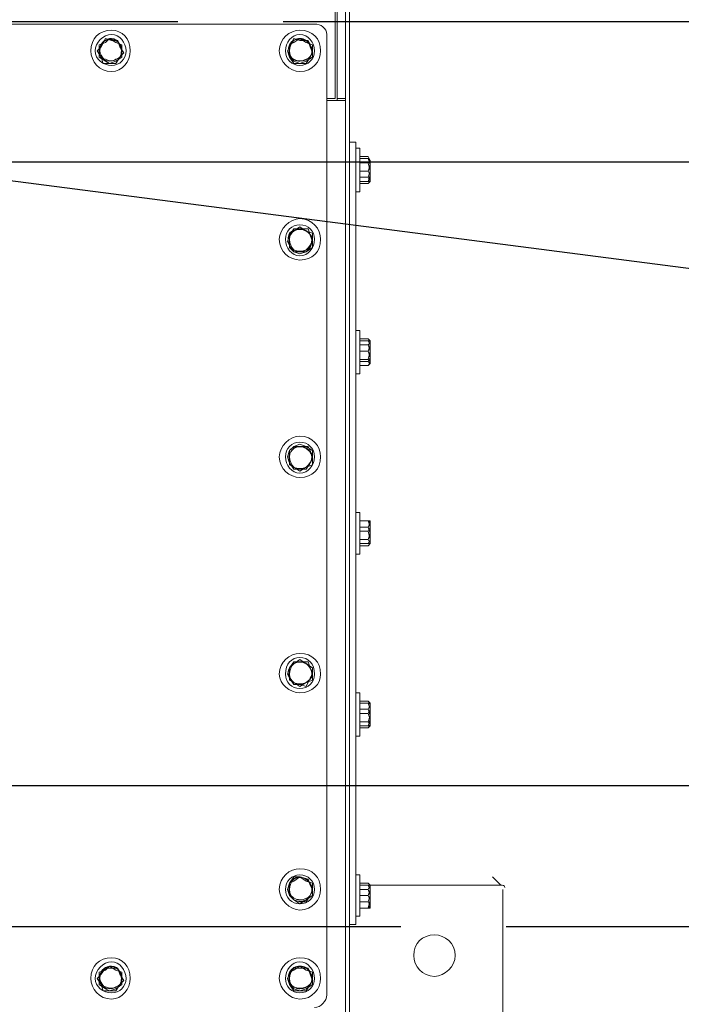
# Model space of a CAD drawing. Header units: millimetres. Extents: x 160938 to 520640, y 9197 to 248394.
# Tile 80 of 137: x 198798 to 199174, y 118472 to 119033. Entities that reach past the tile are written whole.
import ezdxf

# ---------------------------------------------------------------- set-up
doc = ezdxf.new("R2010")
doc.units = ezdxf.units.MM
doc.header["$LTSCALE"] = 10
doc.linetypes.add('ACAD_ISO02W100', pattern=[15, 12, -3])
for name, color, linetype in [('VZT Odvod-pozice_odkaz', 7, 'Continuous'), ('VZT Potrubí SKII', 11, 'Continuous'), ('VZT Tepelná izolace', 3, 'ACAD_ISO02W100')]:
    doc.layers.add(name, color=color, linetype=linetype)
doc.layers.add('VZT Tenka', color=30, linetype='Continuous', lineweight=15)
doc.styles.get("Standard").update_dxf_attribs({"font": 'ic-simplex.shx', "width": 0.8})
doc.dimstyles.new('CADKON', dxfattribs={"dimscale": 50, "dimtxt": 2.5, "dimasz": 2.5, "dimexe": 1.8, "dimexo": 5, "dimgap": 0.6, "dimtad": 1, "dimrnd": 1, "dimtxsty": 'Standard', "dimblk1": 'ARCHTICK', "dimblk2": 'ARCHTICK', "dimsah": 1, "dimcen": 2.5, "dimadec": 1, "dimazin": 2, "dimtfac": 1, "dimtdec": 4, "dimtix": 1, "dimtmove": 1, "dimatfit": 3, "dimldrblk": 'OPEN30', "dimfxl": 5, "dimtolj": 1, "dimarcsym": 0})

# ---------------------------------------------------------------- blocks, each defined once
blk = doc.blocks.new('*U1049')
at = {"color": 0, "linetype": 'ByBlock', "lineweight": -2}
for p, q in [((0, 0), (0, 710)), ((355, 0), (355, 710))]:
    blk.add_line(p, q, dxfattribs=at)
blk = doc.blocks.new('*f3183')
at = {"color": 1, "linetype": 'Continuous', "lineweight": 20}
for points in [[(217559.57, 113601.91), (217559.57, 113517.06), (217564.28, 113517.06), (217564.28, 113601.91)], [(217564.28, 113581.88), (217566.64, 113581.88), (217566.64, 112957.31), (217564.28, 112957.31)], [(217558.39, 113567.74), (217558.39, 113557.13), (217558.39, 113557.13)], [(217546.61, 113559.49), (216564.97, 113559.49), (216564.97, 113559.49)], [(217558.39, 113557.13), (217558.39, 113517.06), (217553.68, 113517.06)], [(217553.68, 113006.8), (217553.68, 113553.59), (217553.68, 113553.59)], [(217431.12, 113550.06), (217427.58, 113551.24), (217425.23, 113546.52), (217422.87, 113544.17)], [(217427.58, 113548.88), (217424.05, 113547.7), (217424.05, 113544.17), (217424.05, 113540.63), (217427.58, 113538.27)], [(217433.48, 113548.88), (217429.94, 113551.24), (217427.58, 113548.88)], [(217435.83, 113540.63), (217438.19, 113542.99), (217435.83, 113546.52), (217434.65, 113550.06), (217431.12, 113550.06)], [(217437.01, 113544.17), (217437.01, 113547.7), (217433.48, 113548.88)], [(217532.46, 113546.52), (217531.29, 113544.17), (217532.46, 113540.63)], [(217538.36, 113550.06), (217534.82, 113551.24), (217532.46, 113546.52)], [(217534.82, 113548.88), (217532.46, 113547.7), (217532.46, 113544.17), (217532.46, 113540.63), (217534.82, 113538.27)], [(217541.89, 113548.88), (217538.36, 113551.24), (217534.82, 113548.88)], [(217544.25, 113546.52), (217543.07, 113550.06), (217538.36, 113550.06)], [(217538.36, 113537.1), (217541.89, 113537.1), (217544.25, 113540.63), (217545.43, 113542.99), (217544.25, 113546.52)], [(217545.43, 113544.17), (217545.43, 113547.7), (217541.89, 113548.88)], [(217422.87, 113544.17), (217425.23, 113540.63), (217425.23, 113540.63)], [(217425.23, 113540.63), (217426.41, 113537.1), (217429.94, 113537.1)], [(217429.94, 113537.1), (217433.48, 113537.1), (217435.83, 113540.63)], [(217433.48, 113538.27), (217437.01, 113540.63), (217437.01, 113544.17)], [(217532.46, 113540.63), (217534.82, 113537.1), (217538.36, 113537.1)], [(217541.89, 113538.27), (217545.43, 113540.63), (217545.43, 113544.17)], [(217427.58, 113538.27), (217429.94, 113537.1), (217433.48, 113538.27)], [(217534.82, 113538.27), (217538.36, 113537.1), (217541.89, 113538.27)], [(217553.68, 111945.04), (217553.68, 111945.04), (217564.28, 111945.04), (217564.28, 113515.88), (217553.68, 113515.88)], [(217559.57, 113517.06), (217559.57, 113515.88), (217559.57, 113515.88)], [(217564.28, 113517.06), (217564.28, 113515.88), (217564.28, 113515.88)], [(217566.64, 113492.32), (217570.17, 113492.32), (217570.17, 113485.24)], [(217572.53, 113488.78), (217570.17, 113488.78), (217570.17, 113488.78)], [(217570.17, 113053.94), (217570.17, 113485.24), (217570.17, 113485.24)], [(217572.53, 113488.78), (217572.53, 113464.03), (217572.53, 113464.03)], [(217572.53, 113484.07), (217572.53, 113467.57), (217572.53, 113467.57)], [(217578.42, 113481.71), (217577.24, 113484.07), (217572.53, 113484.07)], [(217572.53, 113484.07), (217572.53, 113472.28), (217572.53, 113467.57)], [(217578.42, 113479.35), (217577.24, 113482.89), (217572.53, 113482.89)], [(217577.24, 113480.53), (217572.53, 113480.53), (217572.53, 113480.53)], [(217578.42, 113479.35), (217577.24, 113475.82), (217572.53, 113475.82)], [(217578.42, 113481.71), (217577.24, 113484.07), (217577.24, 113484.07)], [(217578.42, 113479.35), (217578.42, 113481.71), (217577.24, 113482.89)], [(217577.24, 113475.82), (217578.42, 113473.46), (217578.42, 113479.35)], [(217578.42, 113475.82), (217577.24, 113472.28), (217572.53, 113472.28)], [(217578.42, 113473.46), (217577.24, 113469.93), (217572.53, 113469.93)], [(217578.42, 113475.82), (217578.42, 113469.93), (217578.42, 113469.93)], [(217578.42, 113473.46), (217578.42, 113469.93), (217578.42, 113469.93)], [(217577.24, 113472.28), (217578.42, 113469.93), (217577.24, 113468.75), (217572.53, 113468.75)], [(217577.24, 113468.75), (217578.42, 113469.93), (217578.42, 113469.93)], [(217577.24, 113469.93), (217578.42, 113469.93), (217578.42, 113469.93)], [(217570.17, 113464.03), (217572.53, 113464.03), (217572.53, 113464.03)], [(217538.36, 113442.82), (217534.82, 113442.82), (217532.46, 113439.29)], [(217534.82, 113441.64), (217532.46, 113440.46), (217532.46, 113435.75), (217532.46, 113432.22), (217534.82, 113429.86)], [(217541.89, 113441.64), (217538.36, 113444), (217534.82, 113441.64)], [(217538.36, 113429.86), (217541.89, 113429.86), (217544.25, 113432.22), (217545.43, 113435.75), (217544.25, 113439.29), (217543.07, 113442.82), (217538.36, 113442.82)], [(217545.43, 113435.75), (217545.43, 113440.46), (217541.89, 113441.64)], [(217532.46, 113439.29), (217531.29, 113435.75), (217531.29, 113435.75)], [(217531.29, 113435.75), (217532.46, 113433.39), (217532.46, 113433.39)], [(217541.89, 113429.86), (217545.43, 113432.22), (217545.43, 113435.75)], [(217532.46, 113433.39), (217534.82, 113429.86), (217538.36, 113429.86)], [(217534.82, 113429.86), (217538.36, 113428.68), (217541.89, 113429.86)], [(217572.53, 113385.08), (217570.17, 113385.08), (217570.17, 113385.08)], [(217572.53, 113385.08), (217572.53, 113360.33), (217572.53, 113360.33)], [(217572.53, 113381.54), (217572.53, 113368.58), (217572.53, 113365.05)], [(217572.53, 113381.54), (217572.53, 113365.05), (217572.53, 113365.05)], [(217578.42, 113378.01), (217577.24, 113380.36), (217572.53, 113380.36)], [(217578.42, 113376.83), (217577.24, 113379.19), (217572.53, 113379.19)], [(217572.53, 113376.83), (217577.24, 113376.83), (217578.42, 113378.01), (217578.42, 113373.29), (217577.24, 113376.83)], [(217578.42, 113379.19), (217577.24, 113380.36), (217577.24, 113380.36)], [(217578.42, 113376.83), (217578.42, 113379.19), (217577.24, 113379.19)], [(217578.42, 113379.19), (217578.42, 113378.01), (217578.42, 113378.01)], [(217578.42, 113376.83), (217577.24, 113373.29), (217572.53, 113373.29)], [(217577.24, 113373.29), (217578.42, 113369.76), (217578.42, 113376.83)], [(217578.42, 113366.22), (217578.42, 113367.4), (217578.42, 113373.29), (217577.24, 113368.58)], [(217578.42, 113369.76), (217577.24, 113367.4), (217572.53, 113367.4)], [(217578.42, 113367.4), (217577.24, 113368.58), (217572.53, 113368.58)], [(217578.42, 113367.4), (217577.24, 113365.05), (217572.53, 113365.05)], [(217577.24, 113367.4), (217578.42, 113366.22), (217578.42, 113366.22)], [(217578.42, 113369.76), (217578.42, 113367.4), (217578.42, 113367.4)], [(217577.24, 113365.05), (217578.42, 113366.22), (217578.42, 113366.22)], [(217570.17, 113360.33), (217572.53, 113360.33), (217572.53, 113360.33)], [(217532.46, 113316.73), (217531.29, 113313.19), (217532.46, 113309.66)], [(217538.36, 113319.09), (217534.82, 113319.09), (217532.46, 113316.73)], [(217534.82, 113319.09), (217532.46, 113316.73), (217532.46, 113312.02), (217532.46, 113308.48), (217534.82, 113307.3)], [(217541.89, 113319.09), (217538.36, 113320.26), (217534.82, 113319.09)], [(217538.36, 113306.12), (217541.89, 113306.12), (217544.25, 113309.66), (217545.43, 113312.02), (217544.25, 113316.73), (217543.07, 113319.09), (217538.36, 113319.09)], [(217545.43, 113312.02), (217545.43, 113316.73), (217541.89, 113319.09)], [(217541.89, 113307.3), (217545.43, 113308.48), (217545.43, 113312.02)], [(217532.46, 113309.66), (217534.82, 113306.12), (217538.36, 113306.12)], [(217534.82, 113307.3), (217538.36, 113304.95), (217541.89, 113307.3)], [(217572.53, 113281.38), (217570.17, 113281.38), (217570.17, 113281.38)], [(217572.53, 113281.38), (217572.53, 113257.81), (217572.53, 113257.81)], [(217572.53, 113279.02), (217572.53, 113266.06), (217572.53, 113261.34)], [(217572.53, 113279.02), (217572.53, 113261.34), (217572.53, 113261.34)], [(217578.42, 113273.13), (217577.24, 113276.66), (217572.53, 113276.66)], [(217578.42, 113275.48), (217577.24, 113276.66), (217572.53, 113276.66)], [(217578.42, 113275.48), (217577.24, 113273.13), (217572.53, 113273.13)], [(217578.42, 113273.13), (217577.24, 113270.77), (217572.53, 113270.77)], [(217577.24, 113273.13), (217578.42, 113269.59), (217577.24, 113266.06), (217572.53, 113266.06)], [(217578.42, 113276.66), (217577.24, 113276.66), (217577.24, 113276.66)], [(217578.42, 113273.13), (217578.42, 113276.66), (217577.24, 113276.66)], [(217578.42, 113275.48), (217578.42, 113269.59), (217578.42, 113263.7), (217577.24, 113266.06)], [(217577.24, 113270.77), (217578.42, 113266.06), (217578.42, 113273.13)], [(217578.42, 113276.66), (217578.42, 113275.48), (217578.42, 113275.48)], [(217578.42, 113266.06), (217577.24, 113263.7), (217572.53, 113263.7)], [(217578.42, 113266.06), (217578.42, 113263.7), (217578.42, 113263.7)], [(217578.42, 113263.7), (217577.24, 113262.52), (217572.53, 113262.52)], [(217577.24, 113262.52), (217578.42, 113263.7), (217578.42, 113263.7)], [(217577.24, 113263.7), (217578.42, 113263.7), (217578.42, 113263.7)], [(217570.17, 113257.81), (217572.53, 113257.81), (217572.53, 113257.81)], [(217538.36, 113196.53), (217534.82, 113196.53), (217532.46, 113192.99)], [(217534.82, 113195.35), (217532.46, 113192.99), (217532.46, 113189.46), (217532.46, 113185.92), (217534.82, 113184.75)], [(217541.89, 113195.35), (217538.36, 113197.71), (217534.82, 113195.35)], [(217544.25, 113187.1), (217545.43, 113189.46), (217544.25, 113192.99), (217543.07, 113196.53), (217538.36, 113196.53)], [(217545.43, 113189.46), (217545.43, 113192.99), (217541.89, 113195.35)], [(217532.46, 113192.99), (217531.29, 113189.46), (217532.46, 113187.1)], [(217541.89, 113184.75), (217545.43, 113185.92), (217545.43, 113189.46)], [(217532.46, 113187.1), (217534.82, 113183.57), (217538.36, 113183.57)], [(217534.82, 113184.75), (217538.36, 113182.39), (217541.89, 113184.75)], [(217538.36, 113183.57), (217541.89, 113182.39), (217544.25, 113187.1)], [(217572.53, 113178.85), (217570.17, 113178.85), (217570.17, 113178.85)], [(217572.53, 113178.85), (217572.53, 113154.11), (217572.53, 113154.11)], [(217572.53, 113175.32), (217572.53, 113162.35), (217572.53, 113157.64)], [(217572.53, 113175.32), (217572.53, 113157.64), (217572.53, 113157.64)], [(217578.42, 113171.78), (217577.24, 113174.14), (217572.53, 113174.14)], [(217578.42, 113169.43), (217577.24, 113172.96), (217572.53, 113172.96)], [(217578.42, 113172.96), (217577.24, 113174.14), (217577.24, 113174.14)], [(217578.42, 113169.43), (217578.42, 113172.96), (217577.24, 113172.96)], [(217578.42, 113172.96), (217578.42, 113171.78), (217578.42, 113171.78)], [(217578.42, 113169.43), (217577.24, 113167.07), (217572.53, 113167.07)], [(217577.24, 113169.43), (217572.53, 113169.43), (217572.53, 113169.43)], [(217577.24, 113167.07), (217578.42, 113163.53), (217578.42, 113169.43)], [(217578.42, 113161.18), (217578.42, 113165.89), (217577.24, 113162.35)], [(217578.42, 113163.53), (217577.24, 113160), (217572.53, 113160)], [(217578.42, 113161.18), (217577.24, 113162.35), (217572.53, 113162.35)], [(217578.42, 113161.18), (217577.24, 113158.82), (217572.53, 113158.82)], [(217577.24, 113158.82), (217578.42, 113160), (217578.42, 113160)], [(217577.24, 113160), (217578.42, 113160), (217578.42, 113160)], [(217578.42, 113163.53), (217578.42, 113161.18), (217578.42, 113161.18)], [(217578.42, 113161.18), (217578.42, 113160), (217578.42, 113160)], [(217570.17, 113154.11), (217572.53, 113154.11), (217572.53, 113154.11)], [(217532.46, 113070.44), (217531.29, 113066.9), (217532.46, 113063.37)], [(217538.36, 113073.97), (217534.82, 113073.97), (217532.46, 113070.44)], [(217534.82, 113071.62), (217532.46, 113070.44), (217532.46, 113066.9), (217532.46, 113063.37), (217534.82, 113061.01)], [(217541.89, 113071.62), (217538.36, 113073.97), (217534.82, 113071.62)], [(217538.36, 113059.83), (217541.89, 113059.83), (217544.25, 113063.37), (217545.43, 113066.9), (217544.25, 113069.26), (217543.07, 113072.79), (217538.36, 113073.97)], [(217545.43, 113066.9), (217545.43, 113070.44), (217541.89, 113071.62)], [(217572.53, 113075.15), (217570.17, 113075.15), (217570.17, 113075.15)], [(217572.53, 113075.15), (217572.53, 113051.58), (217572.53, 113051.58)], [(217572.53, 113071.62), (217572.53, 113058.65), (217572.53, 113055.12)], [(217572.53, 113071.62), (217572.53, 113055.12), (217572.53, 113055.12)], [(217578.42, 113069.26), (217577.24, 113070.44), (217572.53, 113070.44)], [(217578.42, 113069.26), (217577.24, 113070.44), (217577.24, 113070.44)], [(217652.66, 113069.26), (217647.95, 113073.97), (217647.95, 113073.97)], [(217541.89, 113061.01), (217545.43, 113063.37), (217545.43, 113066.9)], [(217578.42, 113066.9), (217577.24, 113069.26), (217572.53, 113069.26)], [(217578.42, 113069.26), (217577.24, 113066.9), (217572.53, 113066.9)], [(217578.42, 113066.9), (217577.24, 113063.37), (217572.53, 113063.37)], [(217578.42, 113066.9), (217578.42, 113069.26), (217577.24, 113069.26)], [(217577.24, 113066.9), (217578.42, 113063.37), (217578.42, 113069.26)], [(217577.24, 113063.37), (217578.42, 113061.01), (217578.42, 113066.9)], [(217652.66, 113069.26), (217578.42, 113069.26), (217578.42, 113069.26)], [(217653.84, 112879.53), (217653.84, 113066.9), (217653.84, 113066.9)], [(217653.84, 112879.53), (217653.84, 113066.9), (217653.84, 113066.9)], [(217532.46, 113063.37), (217534.82, 113061.01), (217538.36, 113059.83)], [(217534.82, 113061.01), (217538.36, 113058.65), (217541.89, 113061.01)], [(217578.42, 113061.01), (217577.24, 113056.3), (217572.53, 113056.3)], [(217578.42, 113057.47), (217577.24, 113059.83), (217572.53, 113059.83)], [(217578.42, 113056.3), (217578.42, 113057.47), (217578.42, 113063.37), (217577.24, 113059.83)], [(217578.42, 113061.01), (217578.42, 113057.47), (217578.42, 113057.47)], [(217570.17, 113053.94), (217570.17, 113046.87), (217566.64, 113046.87)], [(217578.42, 113057.47), (217577.24, 113056.3), (217572.53, 113056.3)], [(217577.24, 113056.3), (217578.42, 113056.3), (217578.42, 113056.3)], [(217577.24, 113056.3), (217578.42, 113056.3), (217578.42, 113056.3)], [(217570.17, 113051.58), (217572.53, 113051.58), (217572.53, 113051.58)], [(217427.58, 113020.94), (217424.05, 113019.76), (217424.05, 113016.23), (217424.05, 113012.69), (217427.58, 113010.34)], [(217431.12, 113022.12), (217427.58, 113022.12), (217425.23, 113018.59)], [(217433.48, 113020.94), (217429.94, 113023.3), (217427.58, 113020.94)], [(217429.94, 113009.16), (217433.48, 113009.16), (217435.83, 113012.69), (217438.19, 113015.05), (217435.83, 113018.59), (217434.65, 113022.12), (217431.12, 113022.12)], [(217437.01, 113016.23), (217437.01, 113019.76), (217433.48, 113020.94)], [(217538.36, 113022.12), (217534.82, 113022.12), (217532.46, 113018.59), (217531.29, 113016.23), (217532.46, 113012.69)], [(217534.82, 113020.94), (217532.46, 113019.76), (217532.46, 113016.23), (217532.46, 113012.69), (217534.82, 113010.34)], [(217541.89, 113020.94), (217538.36, 113023.3), (217534.82, 113020.94)], [(217544.25, 113012.69), (217545.43, 113015.05), (217544.25, 113018.59), (217543.07, 113022.12), (217538.36, 113022.12)], [(217545.43, 113016.23), (217545.43, 113019.76), (217541.89, 113020.94)], [(217425.23, 113018.59), (217422.87, 113016.23), (217425.23, 113012.69)], [(217433.48, 113010.34), (217437.01, 113012.69), (217437.01, 113016.23)], [(217541.89, 113010.34), (217545.43, 113012.69), (217545.43, 113016.23)], [(217425.23, 113012.69), (217426.41, 113009.16), (217429.94, 113009.16)], [(217427.58, 113010.34), (217429.94, 113009.16), (217433.48, 113010.34)], [(217532.46, 113012.69), (217534.82, 113009.16), (217538.36, 113009.16)], [(217534.82, 113010.34), (217538.36, 113009.16), (217541.89, 113010.34)], [(217538.36, 113009.16), (217541.89, 113009.16), (217544.25, 113012.69)]]:
    blk.add_lwpolyline(points, dxfattribs=at)
for points in [[(217553.68, 113515.88), (217553.68, 113515.88)], [(217572.53, 113484.07), (217572.53, 113484.07)], [(217572.53, 113484.07), (217572.53, 113484.07)], [(217577.24, 113480.53), (217578.42, 113481.71), (217578.42, 113475.82)], [(217578.42, 113481.71), (217578.42, 113481.71)], [(217572.53, 113467.57), (217572.53, 113467.57)], [(217572.53, 113467.57), (217572.53, 113467.57)], [(217572.53, 113381.54), (217572.53, 113381.54)], [(217572.53, 113381.54), (217572.53, 113381.54)], [(217572.53, 113365.05), (217572.53, 113365.05)], [(217572.53, 113365.05), (217572.53, 113365.05)], [(217572.53, 113279.02), (217572.53, 113279.02)], [(217572.53, 113279.02), (217572.53, 113279.02)], [(217572.53, 113261.34), (217572.53, 113261.34)], [(217572.53, 113261.34), (217572.53, 113261.34)], [(217578.42, 113263.7), (217578.42, 113263.7)], [(217572.53, 113175.32), (217572.53, 113175.32)], [(217572.53, 113175.32), (217572.53, 113175.32)], [(217577.24, 113169.43), (217578.42, 113171.78), (217578.42, 113165.89)], [(217572.53, 113157.64), (217572.53, 113157.64)], [(217572.53, 113157.64), (217572.53, 113157.64)], [(217572.53, 113071.62), (217572.53, 113071.62)], [(217572.53, 113071.62), (217572.53, 113071.62)], [(217578.42, 113069.26), (217578.42, 113069.26)], [(217572.53, 113055.12), (217572.53, 113055.12)], [(217572.53, 113055.12), (217572.53, 113055.12)]]:
    blk.add_lwpolyline(points, close=True, dxfattribs=at)
for points in [[(217553.68, 113553.59), (217553.68, 113557.13), (217550.14, 113559.49), (217546.61, 113559.49)], [(217427.58, 113550.06), (217425.23, 113548.88), (217424.05, 113546.52), (217424.05, 113544.17)], [(217425.23, 113547.7), (217424.05, 113545.34), (217424.05, 113542.99), (217425.23, 113541.81)], [(217431.12, 113551.24), (217428.76, 113551.24), (217426.41, 113550.06), (217425.23, 113547.7)], [(217433.48, 113550.06), (217432.3, 113551.24), (217429.94, 113551.24), (217427.58, 113550.06)], [(217435.83, 113547.7), (217434.65, 113550.06), (217433.48, 113551.24), (217431.12, 113551.24)], [(217437.01, 113544.17), (217437.01, 113546.52), (217435.83, 113548.88), (217433.48, 113550.06)], [(217435.83, 113540.63), (217437.01, 113542.99), (217437.01, 113545.34), (217435.83, 113547.7)], [(217532.46, 113547.7), (217531.29, 113545.34), (217531.29, 113542.99), (217532.46, 113541.81)], [(217538.36, 113551.24), (217536, 113551.24), (217533.64, 113550.06), (217532.46, 113547.7)], [(217534.82, 113550.06), (217533.64, 113548.88), (217532.46, 113546.52), (217532.46, 113544.17)], [(217541.89, 113550.06), (217539.53, 113551.24), (217537.18, 113551.24), (217534.82, 113550.06)], [(217544.25, 113547.7), (217543.07, 113550.06), (217540.71, 113551.24), (217538.36, 113551.24)], [(217545.43, 113544.17), (217545.43, 113546.52), (217543.07, 113548.88), (217541.89, 113550.06)], [(217544.25, 113540.63), (217545.43, 113542.99), (217545.43, 113545.34), (217544.25, 113547.7)], [(217424.05, 113544.17), (217424.05, 113541.81), (217425.23, 113539.45), (217427.58, 113539.45)], [(217425.23, 113541.81), (217426.41, 113539.45), (217427.58, 113538.27), (217429.94, 113538.27)], [(217429.94, 113538.27), (217432.3, 113538.27), (217434.65, 113539.45), (217435.83, 113540.63)], [(217433.48, 113539.45), (217435.83, 113539.45), (217437.01, 113541.81), (217437.01, 113544.17)], [(217532.46, 113544.17), (217532.46, 113541.81), (217533.64, 113539.45), (217534.82, 113539.45)], [(217532.46, 113541.81), (217533.64, 113539.45), (217536, 113538.27), (217538.36, 113538.27)], [(217538.36, 113538.27), (217540.71, 113538.27), (217543.07, 113539.45), (217544.25, 113540.63)], [(217541.89, 113539.45), (217543.07, 113539.45), (217545.43, 113541.81), (217545.43, 113544.17)], [(217427.58, 113539.45), (217429.94, 113538.27), (217432.3, 113538.27), (217433.48, 113539.45)], [(217534.82, 113539.45), (217537.18, 113538.27), (217539.53, 113538.27), (217541.89, 113539.45)], [(217532.46, 113440.46), (217531.29, 113438.11), (217531.29, 113435.75), (217532.46, 113433.39)], [(217538.36, 113442.82), (217536, 113442.82), (217533.64, 113441.64), (217532.46, 113440.46)], [(217534.82, 113441.64), (217533.64, 113440.46), (217532.46, 113439.29), (217532.46, 113436.93)], [(217541.89, 113441.64), (217539.53, 113442.82), (217537.18, 113442.82), (217534.82, 113441.64)], [(217544.25, 113439.29), (217543.07, 113441.64), (217540.71, 113442.82), (217538.36, 113442.82)], [(217545.43, 113436.93), (217545.43, 113439.29), (217543.07, 113440.46), (217541.89, 113441.64)], [(217532.46, 113436.93), (217532.46, 113434.57), (217533.64, 113432.22), (217534.82, 113431.04)], [(217541.89, 113431.04), (217543.07, 113432.22), (217545.43, 113434.57), (217545.43, 113436.93)], [(217544.25, 113433.39), (217545.43, 113435.75), (217545.43, 113438.11), (217544.25, 113439.29)], [(217532.46, 113433.39), (217533.64, 113431.04), (217536, 113429.86), (217538.36, 113429.86)], [(217534.82, 113431.04), (217537.18, 113429.86), (217539.53, 113429.86), (217541.89, 113431.04)], [(217538.36, 113429.86), (217540.71, 113429.86), (217543.07, 113431.04), (217544.25, 113433.39)], [(217532.46, 113316.73), (217531.29, 113314.37), (217531.29, 113312.02), (217532.46, 113309.66)], [(217538.36, 113319.09), (217536, 113319.09), (217533.64, 113317.91), (217532.46, 113316.73)], [(217534.82, 113317.91), (217533.64, 113316.73), (217532.46, 113315.55), (217532.46, 113313.19)], [(217541.89, 113317.91), (217539.53, 113319.09), (217537.18, 113319.09), (217534.82, 113317.91)], [(217544.25, 113315.55), (217543.07, 113317.91), (217540.71, 113319.09), (217538.36, 113319.09)], [(217545.43, 113313.19), (217545.43, 113315.55), (217543.07, 113316.73), (217541.89, 113317.91)], [(217532.46, 113313.19), (217532.46, 113310.84), (217533.64, 113308.48), (217534.82, 113307.3)], [(217541.89, 113307.3), (217543.07, 113308.48), (217545.43, 113310.84), (217545.43, 113313.19)], [(217544.25, 113309.66), (217545.43, 113312.02), (217545.43, 113314.37), (217544.25, 113315.55)], [(217532.46, 113309.66), (217533.64, 113307.3), (217536, 113306.12), (217538.36, 113306.12)], [(217534.82, 113307.3), (217537.18, 113306.12), (217539.53, 113306.12), (217541.89, 113307.3)], [(217538.36, 113306.12), (217540.71, 113306.12), (217543.07, 113307.3), (217544.25, 113309.66)], [(217538.36, 113196.53), (217536, 113196.53), (217533.64, 113195.35), (217532.46, 113192.99)], [(217534.82, 113195.35), (217533.64, 113194.17), (217532.46, 113191.82), (217532.46, 113189.46)], [(217541.89, 113195.35), (217539.53, 113196.53), (217537.18, 113196.53), (217534.82, 113195.35)], [(217544.25, 113192.99), (217543.07, 113195.35), (217540.71, 113196.53), (217538.36, 113196.53)], [(217545.43, 113189.46), (217545.43, 113191.82), (217543.07, 113194.17), (217541.89, 113195.35)], [(217532.46, 113192.99), (217531.29, 113191.82), (217531.29, 113189.46), (217532.46, 113187.1)], [(217532.46, 113189.46), (217532.46, 113187.1), (217533.64, 113185.92), (217534.82, 113184.75)], [(217541.89, 113184.75), (217543.07, 113185.92), (217545.43, 113187.1), (217545.43, 113189.46)], [(217544.25, 113187.1), (217545.43, 113188.28), (217545.43, 113190.64), (217544.25, 113192.99)], [(217532.46, 113187.1), (217533.64, 113184.75), (217536, 113183.57), (217538.36, 113183.57)], [(217534.82, 113184.75), (217537.18, 113183.57), (217539.53, 113183.57), (217541.89, 113184.75)], [(217538.36, 113183.57), (217540.71, 113183.57), (217543.07, 113184.75), (217544.25, 113187.1)], [(217532.46, 113070.44), (217531.29, 113068.08), (217531.29, 113065.72), (217532.46, 113064.55)], [(217538.36, 113073.97), (217536, 113073.97), (217533.64, 113072.79), (217532.46, 113070.44)], [(217534.82, 113072.79), (217533.64, 113071.62), (217532.46, 113069.26), (217532.46, 113066.9)], [(217541.89, 113072.79), (217539.53, 113073.97), (217537.18, 113073.97), (217534.82, 113072.79)], [(217544.25, 113070.44), (217543.07, 113071.62), (217540.71, 113073.97), (217538.36, 113073.97)], [(217545.43, 113066.9), (217545.43, 113069.26), (217543.07, 113071.62), (217541.89, 113072.79)], [(217544.25, 113063.37), (217545.43, 113065.72), (217545.43, 113068.08), (217544.25, 113070.44)], [(217532.46, 113066.9), (217532.46, 113064.55), (217533.64, 113062.19), (217534.82, 113061.01)], [(217532.46, 113064.55), (217533.64, 113062.19), (217536, 113061.01), (217538.36, 113061.01)], [(217541.89, 113061.01), (217543.07, 113062.19), (217545.43, 113064.55), (217545.43, 113066.9)], [(217655.02, 113068.08), (217655.02, 113069.26), (217653.84, 113069.26), (217652.66, 113069.26)], [(217655.02, 113068.08), (217655.02, 113069.26), (217653.84, 113069.26), (217652.66, 113069.26)], [(217534.82, 113061.01), (217537.18, 113059.83), (217539.53, 113059.83), (217541.89, 113061.01)], [(217538.36, 113061.01), (217540.71, 113061.01), (217543.07, 113062.19), (217544.25, 113063.37)], [(217427.58, 113022.12), (217425.23, 113020.94), (217424.05, 113018.59), (217424.05, 113016.23)], [(217425.23, 113019.76), (217424.05, 113017.41), (217424.05, 113015.05), (217425.23, 113013.87)], [(217431.12, 113023.3), (217428.76, 113023.3), (217426.41, 113022.12), (217425.23, 113019.76)], [(217433.48, 113022.12), (217432.3, 113023.3), (217429.94, 113023.3), (217427.58, 113022.12)], [(217435.83, 113019.76), (217434.65, 113022.12), (217433.48, 113023.3), (217431.12, 113023.3)], [(217437.01, 113016.23), (217437.01, 113018.59), (217435.83, 113020.94), (217433.48, 113022.12)], [(217435.83, 113012.69), (217437.01, 113015.05), (217437.01, 113017.41), (217435.83, 113019.76)], [(217532.46, 113019.76), (217531.29, 113017.41), (217531.29, 113015.05), (217532.46, 113013.87)], [(217538.36, 113023.3), (217536, 113023.3), (217533.64, 113022.12), (217532.46, 113019.76)], [(217534.82, 113022.12), (217533.64, 113020.94), (217532.46, 113018.59), (217532.46, 113016.23)], [(217541.89, 113022.12), (217539.53, 113023.3), (217537.18, 113023.3), (217534.82, 113022.12)], [(217544.25, 113019.76), (217543.07, 113022.12), (217540.71, 113023.3), (217538.36, 113023.3)], [(217545.43, 113016.23), (217545.43, 113018.59), (217543.07, 113020.94), (217541.89, 113022.12)], [(217544.25, 113012.69), (217545.43, 113015.05), (217545.43, 113017.41), (217544.25, 113019.76)], [(217424.05, 113016.23), (217424.05, 113013.87), (217425.23, 113011.52), (217427.58, 113011.52)], [(217425.23, 113013.87), (217426.41, 113011.52), (217427.58, 113010.34), (217429.94, 113010.34)], [(217433.48, 113011.52), (217435.83, 113011.52), (217437.01, 113013.87), (217437.01, 113016.23)], [(217532.46, 113016.23), (217532.46, 113013.87), (217533.64, 113011.52), (217534.82, 113011.52)], [(217532.46, 113013.87), (217533.64, 113011.52), (217536, 113010.34), (217538.36, 113010.34)], [(217541.89, 113011.52), (217543.07, 113011.52), (217545.43, 113013.87), (217545.43, 113016.23)], [(217427.58, 113011.52), (217429.94, 113010.34), (217432.3, 113010.34), (217433.48, 113011.52)], [(217429.94, 113010.34), (217432.3, 113010.34), (217434.65, 113011.52), (217435.83, 113012.69)], [(217534.82, 113011.52), (217537.18, 113010.34), (217539.53, 113010.34), (217541.89, 113011.52)], [(217538.36, 113010.34), (217540.71, 113010.34), (217543.07, 113011.52), (217544.25, 113012.69)], [(217546.61, 112999.73), (217550.14, 112999.73), (217553.68, 113003.27), (217553.68, 113006.8)]]:
    blk.add_open_spline(points, degree=3, dxfattribs=at)
for points, knots in [([(217441.73, 113544.17), (217441.73, 113551.24), (217437.01, 113555.95), (217431.12, 113555.95), (217431.12, 113555.95), (217424.05, 113555.95), (217419.33, 113551.24), (217419.33, 113544.17), (217419.33, 113544.17), (217419.33, 113538.27), (217424.05, 113532.38), (217431.12, 113532.38), (217431.12, 113532.38), (217437.01, 113532.38), (217441.73, 113538.27), (217441.73, 113544.17)], [0, 0, 0, 0, 0.0625, 0.0625, 0.0625, 0.062501, 0.125, 0.125, 0.125, 0.125001, 0.1875, 0.1875, 0.1875, 0.187501, 1, 1, 1, 1]), ([(217439.37, 113544.17), (217439.37, 113548.88), (217435.83, 113553.59), (217431.12, 113553.59), (217431.12, 113553.59), (217426.41, 113553.59), (217421.69, 113548.88), (217421.69, 113544.17), (217421.69, 113544.17), (217421.69, 113539.45), (217426.41, 113535.92), (217431.12, 113535.92), (217431.12, 113535.92), (217435.83, 113535.92), (217439.37, 113539.45), (217439.37, 113544.17)], [0, 0, 0, 0, 0.0625, 0.0625, 0.0625, 0.062501, 0.125, 0.125, 0.125, 0.125001, 0.1875, 0.1875, 0.1875, 0.187501, 1, 1, 1, 1]), ([(217550.14, 113544.17), (217550.14, 113551.24), (217545.43, 113555.95), (217538.36, 113555.95), (217538.36, 113555.95), (217532.46, 113555.95), (217526.57, 113551.24), (217526.57, 113544.17), (217526.57, 113544.17), (217526.57, 113538.27), (217532.46, 113532.38), (217538.36, 113532.38), (217538.36, 113532.38), (217545.43, 113532.38), (217550.14, 113538.27), (217550.14, 113544.17)], [0, 0, 0, 0, 0.0625, 0.0625, 0.0625, 0.062501, 0.125, 0.125, 0.125, 0.125001, 0.1875, 0.1875, 0.1875, 0.187501, 1, 1, 1, 1]), ([(217546.61, 113544.17), (217546.61, 113548.88), (217543.07, 113553.59), (217538.36, 113553.59), (217538.36, 113553.59), (217533.64, 113553.59), (217530.11, 113548.88), (217530.11, 113544.17), (217530.11, 113544.17), (217530.11, 113539.45), (217533.64, 113535.92), (217538.36, 113535.92), (217538.36, 113535.92), (217543.07, 113535.92), (217546.61, 113539.45), (217546.61, 113544.17)], [0, 0, 0, 0, 0.0625, 0.0625, 0.0625, 0.062501, 0.125, 0.125, 0.125, 0.125001, 0.1875, 0.1875, 0.1875, 0.187501, 1, 1, 1, 1]), ([(217550.14, 113436.93), (217550.14, 113442.82), (217545.43, 113448.71), (217538.36, 113448.71), (217538.36, 113448.71), (217532.46, 113448.71), (217526.57, 113442.82), (217526.57, 113436.93), (217526.57, 113436.93), (217526.57, 113429.86), (217532.46, 113425.14), (217538.36, 113425.14), (217538.36, 113425.14), (217545.43, 113425.14), (217550.14, 113429.86), (217550.14, 113436.93)], [0, 0, 0, 0, 0.0625, 0.0625, 0.0625, 0.062501, 0.125, 0.125, 0.125, 0.125001, 0.1875, 0.1875, 0.1875, 0.187501, 1, 1, 1, 1]), ([(217546.61, 113436.93), (217546.61, 113441.64), (217543.07, 113445.18), (217538.36, 113445.18), (217538.36, 113445.18), (217533.64, 113445.18), (217530.11, 113441.64), (217530.11, 113436.93), (217530.11, 113436.93), (217530.11, 113432.22), (217533.64, 113427.5), (217538.36, 113427.5), (217538.36, 113427.5), (217543.07, 113427.5), (217546.61, 113432.22), (217546.61, 113436.93)], [0, 0, 0, 0, 0.0625, 0.0625, 0.0625, 0.062501, 0.125, 0.125, 0.125, 0.125001, 0.1875, 0.1875, 0.1875, 0.187501, 1, 1, 1, 1]), ([(217550.14, 113313.19), (217550.14, 113319.09), (217545.43, 113324.98), (217538.36, 113324.98), (217538.36, 113324.98), (217532.46, 113324.98), (217526.57, 113319.09), (217526.57, 113313.19), (217526.57, 113313.19), (217526.57, 113306.12), (217532.46, 113301.41), (217538.36, 113301.41), (217538.36, 113301.41), (217545.43, 113301.41), (217550.14, 113306.12), (217550.14, 113313.19)], [0, 0, 0, 0, 0.0625, 0.0625, 0.0625, 0.062501, 0.125, 0.125, 0.125, 0.125001, 0.1875, 0.1875, 0.1875, 0.187501, 1, 1, 1, 1]), ([(217546.61, 113313.19), (217546.61, 113317.91), (217543.07, 113321.44), (217538.36, 113321.44), (217538.36, 113321.44), (217533.64, 113321.44), (217530.11, 113317.91), (217530.11, 113313.19), (217530.11, 113313.19), (217530.11, 113308.48), (217533.64, 113303.77), (217538.36, 113303.77), (217538.36, 113303.77), (217543.07, 113303.77), (217546.61, 113308.48), (217546.61, 113313.19)], [0, 0, 0, 0, 0.0625, 0.0625, 0.0625, 0.062501, 0.125, 0.125, 0.125, 0.125001, 0.1875, 0.1875, 0.1875, 0.187501, 1, 1, 1, 1]), ([(217550.14, 113189.46), (217550.14, 113196.53), (217545.43, 113201.24), (217538.36, 113201.24), (217538.36, 113201.24), (217532.46, 113201.24), (217526.57, 113196.53), (217526.57, 113189.46), (217526.57, 113189.46), (217526.57, 113183.57), (217532.46, 113178.85), (217538.36, 113178.85), (217538.36, 113178.85), (217545.43, 113178.85), (217550.14, 113183.57), (217550.14, 113189.46)], [0, 0, 0, 0, 0.0625, 0.0625, 0.0625, 0.062501, 0.125, 0.125, 0.125, 0.125001, 0.1875, 0.1875, 0.1875, 0.187501, 1, 1, 1, 1]), ([(217546.61, 113189.46), (217546.61, 113195.35), (217543.07, 113198.89), (217538.36, 113198.89), (217538.36, 113198.89), (217533.64, 113198.89), (217530.11, 113195.35), (217530.11, 113189.46), (217530.11, 113189.46), (217530.11, 113184.75), (217533.64, 113181.21), (217538.36, 113181.21), (217538.36, 113181.21), (217543.07, 113181.21), (217546.61, 113184.75), (217546.61, 113189.46)], [0, 0, 0, 0, 0.0625, 0.0625, 0.0625, 0.062501, 0.125, 0.125, 0.125, 0.125001, 0.1875, 0.1875, 0.1875, 0.187501, 1, 1, 1, 1]), ([(217550.14, 113066.9), (217550.14, 113073.97), (217545.43, 113078.69), (217538.36, 113078.69), (217538.36, 113078.69), (217532.46, 113078.69), (217526.57, 113073.97), (217526.57, 113066.9), (217526.57, 113066.9), (217526.57, 113061.01), (217532.46, 113055.12), (217538.36, 113055.12), (217538.36, 113055.12), (217545.43, 113055.12), (217550.14, 113061.01), (217550.14, 113066.9)], [0, 0, 0, 0, 0.0625, 0.0625, 0.0625, 0.062501, 0.125, 0.125, 0.125, 0.125001, 0.1875, 0.1875, 0.1875, 0.187501, 1, 1, 1, 1]), ([(217546.61, 113066.9), (217546.61, 113071.62), (217543.07, 113075.15), (217538.36, 113075.15), (217538.36, 113075.15), (217533.64, 113075.15), (217530.11, 113071.62), (217530.11, 113066.9), (217530.11, 113066.9), (217530.11, 113062.19), (217533.64, 113058.65), (217538.36, 113058.65), (217538.36, 113058.65), (217543.07, 113058.65), (217546.61, 113062.19), (217546.61, 113066.9)], [0, 0, 0, 0, 0.0625, 0.0625, 0.0625, 0.062501, 0.125, 0.125, 0.125, 0.125001, 0.1875, 0.1875, 0.1875, 0.187501, 1, 1, 1, 1]), ([(217626.74, 113029.19), (217626.74, 113036.26), (217620.85, 113040.98), (217614.95, 113040.98), (217614.95, 113040.98), (217607.88, 113040.98), (217603.17, 113036.26), (217603.17, 113029.19), (217603.17, 113029.19), (217603.17, 113023.3), (217607.88, 113017.41), (217614.95, 113017.41), (217614.95, 113017.41), (217620.85, 113017.41), (217626.74, 113023.3), (217626.74, 113029.19)], [0, 0, 0, 0, 0.0625, 0.0625, 0.0625, 0.062501, 0.125, 0.125, 0.125, 0.125001, 0.1875, 0.1875, 0.1875, 0.187501, 1, 1, 1, 1]), ([(217614.95, 113040.98), (217607.88, 113040.98), (217603.17, 113036.26), (217603.17, 113029.19), (217603.17, 113029.19), (217603.17, 113023.3), (217607.88, 113017.41), (217614.95, 113017.41)], [0, 0, 0, 0, 0.125, 0.125, 0.125, 0.125001, 1, 1, 1, 1]), ([(217441.73, 113016.23), (217441.73, 113023.3), (217437.01, 113028.01), (217431.12, 113028.01), (217431.12, 113028.01), (217424.05, 113028.01), (217419.33, 113023.3), (217419.33, 113016.23), (217419.33, 113016.23), (217419.33, 113010.34), (217424.05, 113004.45), (217431.12, 113004.45), (217431.12, 113004.45), (217437.01, 113004.45), (217441.73, 113010.34), (217441.73, 113016.23)], [0, 0, 0, 0, 0.0625, 0.0625, 0.0625, 0.062501, 0.125, 0.125, 0.125, 0.125001, 0.1875, 0.1875, 0.1875, 0.187501, 1, 1, 1, 1]), ([(217439.37, 113016.23), (217439.37, 113020.94), (217435.83, 113025.66), (217431.12, 113025.66), (217431.12, 113025.66), (217426.41, 113025.66), (217421.69, 113020.94), (217421.69, 113016.23), (217421.69, 113016.23), (217421.69, 113011.52), (217426.41, 113007.98), (217431.12, 113007.98), (217431.12, 113007.98), (217435.83, 113007.98), (217439.37, 113011.52), (217439.37, 113016.23)], [0, 0, 0, 0, 0.0625, 0.0625, 0.0625, 0.062501, 0.125, 0.125, 0.125, 0.125001, 0.1875, 0.1875, 0.1875, 0.187501, 1, 1, 1, 1]), ([(217550.14, 113016.23), (217550.14, 113023.3), (217545.43, 113028.01), (217538.36, 113028.01), (217538.36, 113028.01), (217532.46, 113028.01), (217526.57, 113023.3), (217526.57, 113016.23), (217526.57, 113016.23), (217526.57, 113010.34), (217532.46, 113004.45), (217538.36, 113004.45), (217538.36, 113004.45), (217545.43, 113004.45), (217550.14, 113010.34), (217550.14, 113016.23)], [0, 0, 0, 0, 0.0625, 0.0625, 0.0625, 0.062501, 0.125, 0.125, 0.125, 0.125001, 0.1875, 0.1875, 0.1875, 0.187501, 1, 1, 1, 1]), ([(217546.61, 113016.23), (217546.61, 113020.94), (217543.07, 113025.66), (217538.36, 113025.66), (217538.36, 113025.66), (217533.64, 113025.66), (217530.11, 113020.94), (217530.11, 113016.23), (217530.11, 113016.23), (217530.11, 113011.52), (217533.64, 113007.98), (217538.36, 113007.98), (217538.36, 113007.98), (217543.07, 113007.98), (217546.61, 113011.52), (217546.61, 113016.23)], [0, 0, 0, 0, 0.0625, 0.0625, 0.0625, 0.062501, 0.125, 0.125, 0.125, 0.125001, 0.1875, 0.1875, 0.1875, 0.187501, 1, 1, 1, 1])]:
    blk.add_open_spline(points, degree=3, knots=knots, dxfattribs=at)
blk = doc.blocks.new('_ArchTick')
at = {"color": 0, "const_width": 0.15}
blk.add_lwpolyline([(-0.5, -0.5), (0.5, 0.5)], dxfattribs=at)

msp = doc.modelspace()

# ---------------------------------------------------------------- linework, layer by layer
at = {"layer": 'VZT Tepelná izolace', "ltscale": 2}
msp.add_lwpolyline([(199440.63, 118978.58), (199187.58, 119031.72), (198474.46, 119031.72, 0.430805), (198216.96, 118774.22, 0.394955), (198474.46, 118516.72), (199187.58, 118516.72), (199440.63, 118569.86)], format="xyb", dxfattribs=at)

# ---------------------------------------------------------------- block references
at = {"layer": 'VZT Potrubí SKII', "rotation": 89.99999999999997}
msp.add_blockref('*U1049', (199184.46, 118596.72), dxfattribs=at)
at = {"layer": 'VZT Tenka'}
msp.add_blockref('*f3183', (-18581.24, 5470.95), dxfattribs=at)

# ---------------------------------------------------------------- leaders
at = {"layer": 'VZT Odvod-pozice_odkaz', "color": 102, "annotation_type": 0, "has_hookline": 1, "hookline_direction": 1, "text_width": 416.16}
msp.add_leader([(199664.46, 118828.16), (196597.37, 119225.76)], dimstyle='CADKON', override={"dimscale": 50, "dimasz": 1, "dimgap": 0.6, "dimldrblk": 'Dot'}, dxfattribs=at)

doc.saveas('drawing.dxf')
